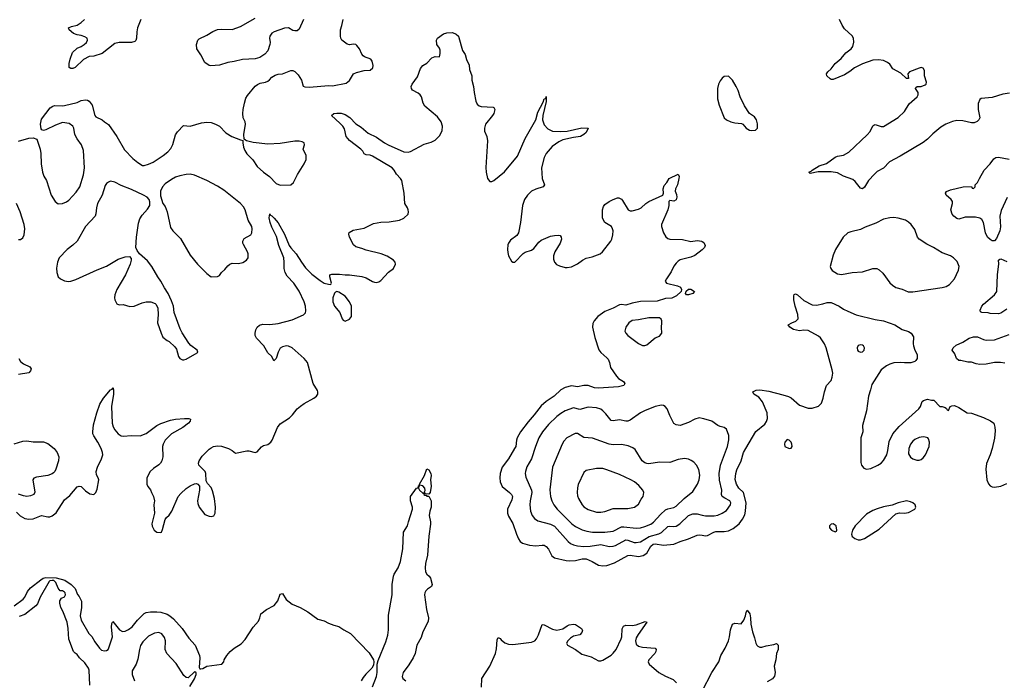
# Model space of a CAD drawing. Header units: inches. Extents: x 1449094 to 1618372, y 389908 to 534307.
# Tile 182 of 256: x 1523481 to 1532884, y 441054 to 447367. Entities that reach past the tile are written whole.
import ezdxf

# ---------------------------------------------------------------- set-up
doc = ezdxf.new("R2010")
doc.units = ezdxf.units.IN
doc.header["$MEASUREMENT"] = 0
doc.layers.add('B5424', color=7, linetype='Continuous')
doc.layers.add('B5434', color=7, linetype='Continuous')

msp = doc.modelspace()

# ---------------------------------------------------------------- linework, layer by layer
at = {"layer": 'B5424', "color": 5}
for points, elevation in [([(1523470, 446204.7), (1523570, 446234.8), (1523610, 446238), (1523644.7, 446224.7), (1523676, 446130), (1523682.8, 446090), (1523687.3, 445990), (1523700.7, 445910), (1523712.8, 445872.8), (1523736.3, 445830), (1523782, 445690), (1523818.8, 445630), (1523850, 445606.8), (1523890, 445610.8), (1523930, 445627.7), (1523950, 445642), (1524021.8, 445718.2), (1524055.4, 445770), (1524090, 445884.7), (1524100.5, 445950), (1524090, 446118), (1524071.5, 446171.5), (1524030, 446229), (1524009.3, 446270), (1523999, 446330), (1523988.7, 446350), (1523954.5, 446374.5), (1523890, 446383.7), (1523822, 446358), (1523730, 446314), (1523708.9, 446308.9), (1523694, 446314), (1523685.2, 446325.2), (1523679.3, 446370), (1523690, 446416), (1523773.6, 446526.4), (1523798, 446542), (1523813.6, 446546.4), (1523890, 446544), (1523910, 446547.3), (1524030, 446577.3), (1524070, 446594), (1524110, 446602.8), (1524130, 446598.8), (1524144.7, 446590), (1524174, 446550), (1524198, 446450), (1524210, 446438), (1524270, 446411.3), (1524292, 446390), (1524330, 446364.7), (1524410.4, 446250.4), (1524482.8, 446122.8), (1524561.1, 446041.1), (1524610, 446001), (1524655.3, 445975.3), (1524670, 445974.8), (1524710, 445984.9), (1524754.9, 446005.1), (1524852.2, 446067.8), (1524896.6, 446103.4), (1524924.1, 446135.9), (1524945.2, 446174.8), (1524970, 446266), (1524990, 446294.9), (1525044.8, 446355.2), (1525110, 446350.5), (1525218, 446382), (1525270, 446388.2), (1525310, 446383.8), (1525350.3, 446370.3), (1525388.5, 446348.5), (1525450, 446287.3), (1525506, 446250), (1525590, 446218), (1525614, 446214), (1525612, 446190), (1525618.8, 446150), (1525630, 446118), (1525650, 446086), (1525708, 446028), (1525750, 445964), (1525810, 445910.8), (1525868.1, 445868.1), (1525930, 445801), (1525970, 445786.8), (1526070, 445788), (1526097.2, 445810), (1526133.8, 445886.2), (1526199.3, 445990), (1526217.2, 446030), (1526217.2, 446070), (1526188.7, 446130), (1526202, 446170), (1526198, 446190), (1526179.3, 446199.3), (1526150, 446205.2), (1526110, 446205.2), (1525970, 446182.7), (1525850, 446177.2), (1525710, 446192.7), (1525648.7, 446208.7), (1525636.4, 446216.4), (1525626, 446226), (1525622.7, 446270), (1525638.7, 446370), (1525634.7, 446390), (1525616.9, 446430), (1525611.1, 446471.1), (1525614.2, 446510), (1525627.1, 446570), (1525642.6, 446617.4), (1525657, 446643), (1525729.7, 446730.3), (1525751.4, 446748.6), (1525779.1, 446760.9), (1525830, 446770.5), (1525850, 446779.1), (1525867.7, 446792.3), (1525890, 446818.8), (1525922.5, 446837.5), (1525950, 446847.3), (1525990, 446850.8), (1526070, 446882.8), (1526090, 446881), (1526110, 446870.8), (1526139.9, 446839.9), (1526173.4, 446790), (1526190, 446731.3), (1526204.7, 446724.7), (1526250, 446722.4), (1526430, 446738), (1526470, 446734), (1526599.5, 446760.5), (1526630, 446784.7), (1526670, 446851), (1526696.5, 446863.5), (1526770, 446881), (1526830, 446884.7), (1526853.6, 446906.4), (1526858, 446930), (1526848.7, 446970), (1526835.3, 446990), (1526773.6, 447013.6), (1526762, 447022), (1526750, 447038), (1526726, 447090), (1526701.2, 447121.2), (1526690, 447129.3), (1526670, 447132.3), (1526630, 447126.6), (1526610, 447132.7), (1526559.3, 447170), (1526549.5, 447190), (1526545.1, 447210), (1526545.6, 447270), (1526558.7, 447310), (1526569.6, 447370)], 640), ([(1524638.4, 447370), (1524606.8, 447290), (1524598.8, 447250), (1524596, 447190), (1524590.7, 447169.3), (1524581, 447159), (1524550.6, 447149.4), (1524430, 447149.3), (1524390, 447139.3), (1524270, 447045.2), (1524190, 447019), (1524144.5, 447015.5), (1524090, 446985.2), (1524010, 446909.4), (1523990, 446901.2), (1523970, 446901.2), (1523955.3, 446910), (1523954, 446950), (1523962.7, 446990), (1523987, 447053), (1524030, 447096), (1524070, 447111.3), (1524098, 447130), (1524118, 447150), (1524128, 447170), (1524126, 447190), (1524103.1, 447203.1), (1524070, 447217.2), (1524030, 447221.2), (1523996.6, 447236.6), (1523955.3, 447270), (1523948.7, 447290), (1523976.5, 447303.5), (1524030, 447316.3), (1524070, 447339.1), (1524099.3, 447370)], 640), ([(1526190.3, 447369.7), (1526150, 447275.3), (1526130, 447261.2), (1526110, 447259.3), (1526090, 447265.2), (1526050, 447289.3), (1526010, 447287), (1525911, 447250), (1525890, 447237.6), (1525870.4, 447210), (1525867, 447190), (1525872.4, 447150), (1525870.4, 447130), (1525850.5, 447070), (1525821.7, 447038.3), (1525773.5, 447006.5), (1525730, 446994), (1525610, 446987.3), (1525530, 446966.6), (1525470, 446958), (1525390, 446932.3), (1525306.8, 446926.8), (1525289.5, 446929.5), (1525250, 446959), (1525211.7, 447031.7), (1525173.2, 447090), (1525168.7, 447130), (1525182, 447170), (1525196.5, 447183.5), (1525270, 447218.8), (1525325.8, 447254.2), (1525370, 447273), (1525410, 447277.1), (1525510, 447274), (1525590, 447301.1), (1525730, 447382.3)], 640), ([(1523450, 442662.4), (1523485.9, 442625.9), (1523530, 442600.4), (1523570, 442592.7), (1523610, 442597.1), (1523690, 442628), (1523750, 442616.3), (1523770, 442616.3), (1523790, 442624.9), (1523830, 442654.8), (1523910, 442778.4), (1523959, 442821), (1524030, 442902.8), (1524050, 442910.8), (1524070, 442906.8), (1524110, 442865.5), (1524150, 442836.3), (1524189.2, 442830.8), (1524209.5, 442850.5), (1524220.7, 442879.3), (1524236, 442970), (1524231, 442990), (1524216.4, 443016.4), (1524212.8, 443050), (1524224.4, 443090), (1524262, 443170), (1524274, 443210), (1524272.9, 443230), (1524260.4, 443270), (1524228.4, 443330), (1524188, 443390), (1524181.3, 443410), (1524178.9, 443430), (1524184.9, 443495.1), (1524217.4, 443610), (1524247.7, 443692.3), (1524282.4, 443750), (1524350, 443831), (1524363.1, 443836.9), (1524370, 443852), (1524378, 443830), (1524377.1, 443790), (1524356.9, 443670), (1524365.4, 443510), (1524375.4, 443475.4), (1524390, 443446.4), (1524421.3, 443410), (1524450, 443391.6), (1524470, 443388.2), (1524550, 443392.8), (1524630.8, 443389.2), (1524690, 443413.1), (1524792, 443490), (1524830, 443507.6), (1524921.1, 443538.9), (1524970, 443550.3), (1525056.4, 443556.4), (1525096.8, 443556.8), (1525111.3, 443550), (1525111, 443530), (1525094.8, 443510), (1525038, 443470), (1524932.7, 443410), (1524870.3, 443350), (1524850.6, 443310.6), (1524845.3, 443290), (1524848.5, 443190), (1524837.6, 443150), (1524826.4, 443130), (1524810, 443113.6), (1524760.4, 443079.6), (1524726.7, 443050), (1524696.5, 442990), (1524694.9, 442930), (1524705.5, 442905.5), (1524730, 442874), (1524741.6, 442850), (1524758, 442810), (1524767.7, 442770), (1524762.8, 442730), (1524767.7, 442650), (1524743.8, 442550), (1524746.6, 442526.6), (1524766.8, 442490), (1524790, 442471), (1524830, 442466), (1524835.3, 442470), (1524845.6, 442494.4), (1524869.6, 442590.4), (1524882.7, 442610), (1524910, 442633.4), (1524934.7, 442670), (1524996.3, 442810), (1525020, 442840), (1525070, 442887.2), (1525110, 442914), (1525150, 442930.5), (1525170, 442933.4), (1525182, 442930), (1525198.8, 442910), (1525199.1, 442870), (1525179.5, 442770), (1525183, 442743), (1525196.4, 442710), (1525250, 442639.1), (1525290, 442622), (1525310, 442619.1), (1525334.5, 442625.5), (1525349.4, 442650.6), (1525351.8, 442708.2), (1525340.5, 442790), (1525323.9, 442863.9), (1525310, 442897.2), (1525275.6, 442935.6), (1525260.7, 442960.7), (1525259.6, 443030), (1525254, 443050), (1525191.6, 443111.6), (1525189.6, 443130), (1525195.6, 443150), (1525224.2, 443195.8), (1525290, 443262), (1525310, 443276.3), (1525331.7, 443288.3), (1525370, 443295.5), (1525410, 443292.7), (1525476, 443270), (1525510.8, 443250), (1525543.5, 443223.5), (1525650, 443246.4), (1525670, 443246), (1525730, 443230.7), (1525750, 443238.8), (1525790, 443286.8), (1525810, 443297.3), (1525850, 443307.7), (1525879.5, 443330), (1525893.3, 443350), (1525942.4, 443470), (1525970, 443506), (1526057.7, 443562.3), (1526086.6, 443590), (1526132.5, 443647.5), (1526164.6, 443675.4), (1526199.4, 443700.6), (1526289.5, 443750), (1526314.5, 443770), (1526327.6, 443790), (1526329.6, 443810), (1526324.2, 443824.2), (1526284.2, 443890), (1526231, 444090), (1526199.7, 444130), (1526083.6, 444230), (1526050, 444248.3), (1526030, 444249.7), (1525990, 444242.4), (1525970, 444227.3), (1525950.3, 444190), (1525930, 444129), (1525910, 444108), (1525889.4, 444150), (1525850, 444184.5), (1525812.4, 444250), (1525742.5, 444322.5), (1525730.8, 444350), (1525728.7, 444371.3), (1525737, 444403), (1525750, 444427.7), (1525771.7, 444448.3), (1525802.5, 444457.5), (1525870, 444455.8), (1525950, 444463.6), (1526082.3, 444497.7), (1526192.2, 444547.8), (1526210, 444567.3), (1526214.5, 444585.5), (1526209.8, 444630), (1526198.4, 444670), (1526150, 444771.6), (1526101, 444850), (1526036.7, 444916.7), (1526015.9, 444950), (1526006.1, 444990), (1526008.5, 445050), (1526002.8, 445090), (1525956.3, 445210), (1525934.6, 445294.6), (1525890, 445383.6), (1525874, 445430), (1525864.9, 445475.1), (1525869.6, 445510.4), (1525878, 445498), (1525890, 445493.4), (1525912.7, 445470), (1525950, 445424.4), (1526010, 445318), (1526054.5, 445210), (1526070, 445186.7), (1526122.4, 445130), (1526171.1, 445050), (1526210, 444996.9), (1526270, 444934), (1526350, 444874), (1526390, 444850.4), (1526430, 444838.8), (1526450, 444838), (1526457.2, 444842.8), (1526459, 444850), (1526442.7, 444910), (1526442, 444930), (1526463.7, 444936.3), (1526535.2, 444935.2), (1526590, 444928.2), (1526629.5, 444930.5), (1526750, 444914), (1526790, 444901.3), (1526850, 444866), (1526870, 444858), (1526890, 444856.3), (1526910, 444862), (1526930, 444875.5), (1527004.2, 444955.8), (1527051.8, 444990), (1527071.6, 445030), (1527067, 445050), (1527051.8, 445070), (1526990, 445107.2), (1526932.3, 445130), (1526790, 445164), (1526750, 445180.5), (1526690, 445196.2), (1526670, 445217.2), (1526632, 445290), (1526623.2, 445316.8), (1526627.5, 445332.5), (1526664.9, 445355.1), (1526770, 445375.5), (1526861.3, 445418.7), (1526930, 445433.7), (1527010, 445436.4), (1527110, 445450.7), (1527149.5, 445470.5), (1527192, 445508), (1527196, 445530), (1527192.7, 445550), (1527186, 445570), (1527159.5, 445610), (1527154.2, 445710), (1527130.8, 445830), (1527118, 445850), (1527078.7, 445890), (1527057.7, 445930), (1527039.7, 445950), (1526850, 446062.9), (1526828.1, 446071.9), (1526790, 446075.1), (1526770, 446085.2), (1526758.4, 446110), (1526739.6, 446130), (1526630, 446212.8), (1526600.3, 446250), (1526583.4, 446323.4), (1526568, 446350), (1526539.8, 446379.8), (1526457.6, 446450), (1526481.2, 446470), (1526510, 446475), (1526550, 446475.3), (1526590, 446462.6), (1526632.8, 446432.8), (1526690, 446373.1), (1526741.1, 446341.1), (1526810, 446283.7), (1526890, 446245.7), (1526966.4, 446190), (1527001.6, 446170), (1527150, 446105.3), (1527190, 446102.3), (1527212.7, 446107.3), (1527343.3, 446176.7), (1527410, 446195.8), (1527450, 446216.4), (1527490, 446257.1), (1527515.8, 446304.2), (1527519.8, 446350), (1527507.4, 446390), (1527470, 446439.7), (1527350, 446541.5), (1527333.6, 446570), (1527317.2, 446630), (1527307.5, 446647.5), (1527285.9, 446665.9), (1527234.1, 446694.1), (1527222.2, 446710), (1527220.7, 446730), (1527229.9, 446750.1), (1527279, 446821), (1527310, 446900.7), (1527330, 446928), (1527369.6, 446950.4), (1527418.6, 447001.4), (1527450, 447014.8), (1527490, 447012), (1527496.6, 447043.4), (1527495.6, 447075.6), (1527490, 447095.3), (1527464, 447130), (1527462, 447170), (1527470, 447191.3), (1527530, 447230.8), (1527559.5, 447240.5), (1527610, 447244.4), (1527636.7, 447236.7), (1527651, 447230), (1527671, 447210), (1527676.8, 447196.8), (1527710, 447072), (1527735.2, 447035.2), (1527747.3, 446987.3), (1527773.4, 446933.4), (1527776.4, 446890), (1527798.4, 446830), (1527800.3, 446790), (1527815.2, 446730), (1527822.8, 446670), (1527839.1, 446590), (1527850, 446560.5), (1527870, 446543.7), (1527890, 446538), (1528002, 446530), (1528010, 446526.8), (1528020.5, 446510), (1528008.4, 446470), (1527995.8, 446450), (1527930.4, 446370), (1527919.5, 446330), (1527921.4, 446301.4), (1527942, 446250), (1527949, 446210), (1527933.1, 445953.1), (1527935.3, 445910), (1527948.7, 445848.7), (1527970, 445821), (1527990, 445820.7), (1528010, 445830.6), (1528110, 445914), (1528235.9, 446064.1), (1528308.4, 446231.6), (1528411.1, 446410), (1528430, 446482.8), (1528479.7, 446580.3), (1528490, 446610.7), (1528504.7, 446615.3), (1528510, 446634), (1528510, 446586), (1528478.3, 446450), (1528473.8, 446410), (1528490, 446363.8), (1528524.6, 446324.6), (1528570, 446302.4), (1528650, 446298.9), (1528710, 446300.7), (1528850, 446334.4), (1528911.3, 446330), (1528890, 446289.3), (1528870, 446269.5), (1528836, 446250), (1528770, 446241.3), (1528670, 446220.5), (1528630, 446201.1), (1528565.4, 446154.6), (1528508.7, 446090), (1528490.2, 446049.8), (1528466, 445950), (1528472.2, 445850), (1528494.8, 445790), (1528481, 445770), (1528410, 445748), (1528370, 445727.8), (1528332.2, 445690), (1528303.1, 445650), (1528281.7, 445590), (1528264.9, 445430), (1528244.4, 445330), (1528230, 445303.7), (1528170, 445259.3), (1528148, 445230), (1528143.4, 445216.6), (1528138.4, 445170), (1528142, 445142), (1528150.5, 445110.5), (1528178, 445058), (1528190, 445051.3), (1528210, 445051.3), (1528288.2, 445131.8), (1528310, 445144.4), (1528370, 445165.5), (1528390, 445182), (1528438.6, 445241.4), (1528460.1, 445259.9), (1528550, 445298.7), (1528590, 445306.4), (1528630, 445307.3), (1528643.5, 445303.5), (1528654, 445290), (1528654.9, 445270), (1528642.4, 445230), (1528593.1, 445150), (1528577.7, 445110), (1528578, 445078), (1528589.1, 445049.1), (1528609, 445029), (1528635.9, 445015.9), (1528690, 444999), (1528710, 444997.8), (1528750, 445006), (1528807.1, 445032.9), (1528857, 445070), (1528890, 445087.2), (1528950, 445101.1), (1529024.5, 445130), (1529046.9, 445150), (1529125.6, 445250), (1529136.3, 445270), (1529146.6, 445310), (1529148, 445350), (1529144.2, 445370), (1529133.6, 445390), (1529070, 445429.6), (1529048.3, 445470), (1529047.8, 445550), (1529057.4, 445582.6), (1529070, 445601.3), (1529110, 445630.3), (1529150, 445650.4), (1529190, 445666), (1529204.1, 445664.1), (1529230, 445650.7), (1529239.2, 445639.2), (1529291.3, 445550), (1529310, 445542), (1529330, 445542), (1529390, 445554.9), (1529418, 445570), (1529460.9, 445610), (1529489.8, 445630.3), (1529622, 445690), (1529629, 445710), (1529626, 445750), (1529637.5, 445782.5), (1529661.2, 445810), (1529685.2, 445850), (1529770, 445891), (1529778.8, 445870), (1529777.3, 445850), (1529762, 445790), (1529744, 445750), (1529742, 445730), (1529755.3, 445695.3), (1529757.6, 445670), (1529750, 445646.6), (1529730, 445634.5), (1529690, 445639), (1529681, 445630), (1529682, 445590), (1529670.7, 445550.7), (1529609.1, 445410), (1529610.3, 445390), (1529630.3, 445330), (1529651.2, 445291.2), (1529670, 445275.8), (1529689, 445269), (1529810, 445265.8), (1529890, 445247.3), (1529950, 445256.2), (1529975.1, 445255.1), (1529994, 445250), (1530000, 445246.3)], 620), ([(1523470, 445266), (1523490, 445267.3), (1523510, 445281), (1523525.2, 445310), (1523531.5, 445370), (1523524.5, 445410), (1523487.3, 445530), (1523452.2, 445612.2)], 640), ([(1530000, 445168.5), (1529930, 445113.3), (1529890, 445096.9), (1529790, 445071.6), (1529770, 445059.5), (1529750, 445040.9), (1529730, 445012.7), (1529702.9, 444957.1), (1529657.3, 444890), (1529646.8, 444870), (1529658, 444850), (1529764.7, 444824.7), (1529793, 444810), (1529802.4, 444790), (1529798, 444770), (1529753.3, 444726.7), (1529710, 444705.3), (1529650, 444702.4), (1529570, 444678), (1529410, 444672.8), (1529330, 444657.4), (1529270, 444638.4), (1529230, 444644.2), (1529210, 444642.3), (1529150, 444609.1), (1529070, 444577.2), (1529003.7, 444530), (1528967.2, 444490), (1528954.9, 444465.1), (1528951.5, 444430), (1528973.8, 444330), (1529013.7, 444213.7), (1529030, 444186.7), (1529090, 444136.5), (1529101.7, 444121.7), (1529115.4, 444090), (1529125, 444045), (1529179.4, 443959.4), (1529199.4, 443939.4), (1529247.3, 443910), (1529262, 443890), (1529250.7, 443870), (1529200.2, 443859.8), (1529010, 443844.4), (1528970, 443849.8), (1528910, 443872.2), (1528870, 443871.1), (1528810, 443857.7), (1528750, 443867.2), (1528690, 443852.3), (1528648.8, 443830), (1528587, 443770), (1528510, 443719.8), (1528462.7, 443677.3), (1528395.8, 443590), (1528335.8, 443524.2), (1528264, 443430), (1528231.2, 443370), (1528224.7, 443350), (1528218.2, 443290), (1528208.3, 443270), (1528149.2, 443170.8), (1528089, 443090), (1528070.2, 443030), (1528065.2, 442990), (1528069.1, 442950), (1528087.8, 442907.8), (1528159.6, 442850), (1528178.5, 442830), (1528187.1, 442810), (1528181.8, 442778.2), (1528139.6, 442690), (1528139.6, 442650), (1528150, 442623.8), (1528192.4, 442552.4), (1528224.7, 442450), (1528245.3, 442405.3), (1528261.8, 442381.8), (1528284.6, 442364.6), (1528350, 442345.3), (1528410, 442338.3), (1528470, 442347.2), (1528490, 442345.3), (1528510, 442332.2), (1528530, 442308.2), (1528564.1, 442244.1), (1528590, 442224.2), (1528699.3, 442199.3), (1528735.4, 442195.4), (1528790, 442198.4), (1528854.2, 442214.2), (1528890, 442214.4), (1528950.1, 442190.1), (1529010, 442153.8), (1529050, 442148.5), (1529090, 442151), (1529163.4, 442176.6), (1529290, 442245.4), (1529310, 442248.5), (1529390, 442237.6), (1529434.1, 442245.9), (1529470, 442270.2), (1529510, 442337.1), (1529530, 442354.4), (1529550, 442357.8), (1529630, 442346.4), (1529730, 442355.8), (1529790, 442382), (1529870, 442405.8), (1529950, 442442.6), (1529970, 442445), (1530000, 442440.1)], 620), ([(1523473.1, 444130), (1523490, 444100.5), (1523517.3, 444077.3), (1523577.3, 444050), (1523590.4, 444030), (1523585.5, 444010), (1523568.5, 443991.5), (1523470, 443978)], 620), ([(1530000, 443556), (1529970, 443560.9), (1529930.5, 443549.5), (1529870, 443518), (1529790, 443489.2), (1529750, 443494), (1529729.6, 443509.6), (1529690, 443585.2), (1529664.7, 443650), (1529647, 443670), (1529630, 443679.7), (1529610, 443683.1), (1529549.6, 443669.6), (1529449.5, 443630.5), (1529410, 443609.7), (1529310, 443539.1), (1529290, 443531.1), (1529270, 443531.1), (1529210, 443543.5), (1529150, 443532.6), (1529130, 443536.9), (1529080, 443600), (1529050, 443628.5), (1529030, 443643.9), (1528990, 443658.7), (1528910, 443664.5), (1528830, 443642.4), (1528770, 443657.2), (1528690, 443627.8), (1528650, 443605.3), (1528610, 443574), (1528530, 443497.6), (1528475.5, 443430), (1528439.6, 443370), (1528407.9, 443290), (1528370.2, 443170), (1528324.8, 443095.2), (1528310.3, 443050.4), (1528308.9, 443030), (1528315.9, 442995.9), (1528369.1, 442870), (1528371.1, 442850), (1528355.2, 442770), (1528352.2, 442730), (1528361.2, 442670), (1528376.1, 442630), (1528399, 442599), (1528430, 442576.9), (1528550, 442546), (1528590, 442525.8), (1528720, 442380), (1528742, 442362), (1528770, 442348.6), (1528810, 442338.7), (1528870, 442332.8), (1528930, 442335.7), (1529030, 442352), (1529110, 442333.8), (1529150, 442335.7), (1529170, 442342.1), (1529270, 442396.3), (1529290, 442394.8), (1529350, 442372.1), (1529370, 442370.1), (1529410, 442377.7), (1529492.7, 442427.3), (1529585.1, 442454.9), (1529610, 442467.1), (1529670, 442522.6), (1529690, 442527), (1529730, 442523), (1529751.9, 442528.1), (1529784.5, 442550), (1529870, 442628.1), (1529910, 442645.2), (1529950, 442646.2), (1530000, 442632.7)], 640), ([(1523430, 443312.7), (1523510, 443340.3), (1523550, 443342), (1523610, 443332.7), (1523710, 443334), (1523750, 443317.3), (1523810, 443270.7), (1523840.5, 443230), (1523856.4, 443190), (1523853, 443150), (1523828.1, 443071.9), (1523817, 443050), (1523803.4, 443036.6), (1523790, 443026.9), (1523750, 443012.4), (1523643.4, 442996.6), (1523615.2, 442984.8), (1523608.2, 442970), (1523627.3, 442852.7), (1523618, 442830), (1523583.1, 442816.9), (1523550, 442811.5), (1523516.6, 442816.6), (1523470, 442833.6)], 620), ([(1526850, 440993.4), (1526887.9, 441090), (1526896.8, 441130), (1526895.8, 441210), (1526904.5, 441244.5), (1526977.6, 441422.4), (1526995.8, 441484.2), (1527002.7, 441537.3), (1527004.6, 441675.4), (1527037.8, 441870), (1527039.8, 441970), (1527050.9, 442050), (1527058, 442070), (1527095.8, 442130), (1527118.7, 442190), (1527142, 442310), (1527147.9, 442470), (1527185.6, 442530), (1527193.2, 442570), (1527234, 442690), (1527234, 442710), (1527214, 442770), (1527215.1, 442810), (1527270, 442891.3), (1527287.3, 442892.7), (1527290, 442914), (1527298, 442918), (1527292, 442908), (1527291.3, 442890), (1527298, 442870), (1527330, 442842), (1527339.6, 442839.6), (1527342, 442830), (1527350, 442824.7), (1527362, 442822), (1527370, 442814), (1527390, 442814), (1527410.2, 442770), (1527410.3, 442709.7), (1527397.1, 442670), (1527390.6, 442630), (1527404.9, 442570), (1527405.2, 442545.2), (1527387.8, 442432.2), (1527375.8, 442250), (1527356.5, 442170), (1527352.6, 442130), (1527356, 442090), (1527368.2, 442068.2), (1527390.5, 442050), (1527405.5, 442030), (1527419.3, 441970), (1527413.4, 441950), (1527374.4, 441925.6), (1527359.5, 441910), (1527350.3, 441890), (1527348.1, 441871.9), (1527366, 441730), (1527386.9, 441650), (1527383.7, 441616.3), (1527330, 441516), (1527315.8, 441464.2), (1527275.2, 441390), (1527257.3, 441310), (1527239.3, 441270), (1527197.4, 441202.5), (1527144.1, 441130), (1527133.6, 441090), (1527140.9, 441070), (1527169.5, 441049.5)], 580), ([(1523430, 441764.9), (1523515.1, 441830), (1523530, 441847.3), (1523556.3, 441903.7), (1523583.5, 441936.5), (1523684.1, 442015.9), (1523706.9, 442030), (1523730, 442036.1), (1523830, 442034), (1523911, 442010), (1523972.7, 441970), (1524010, 441930.1), (1524034.4, 441874.4), (1524050, 441856.1), (1524070.6, 441810), (1524070.9, 441750), (1524059.1, 441670), (1524067, 441630), (1524140.7, 441500.7), (1524170, 441474.4), (1524200.5, 441420.5), (1524242, 441362), (1524262.5, 441342.5), (1524290, 441336.3), (1524310, 441337.7), (1524326.4, 441350), (1524334.2, 441365.8), (1524367.1, 441470), (1524358.9, 441561.1), (1524361.5, 441598.6), (1524370, 441614.8), (1524435.1, 441535.1), (1524462.1, 441522.1), (1524490, 441523.9), (1524521.8, 441538.2), (1524555.6, 441564.4), (1524607.9, 441630), (1524670, 441691.2), (1524690, 441701.2), (1524730, 441709.5), (1524790.1, 441710.1), (1524830, 441705.3), (1524890, 441686.3), (1524916.5, 441670), (1524950, 441640.9), (1525032.7, 441550), (1525096.9, 441457), (1525156.5, 441390), (1525198.6, 441290), (1525201.8, 441270), (1525195.8, 441175.8), (1525203.1, 441163.1), (1525210, 441163.1), (1525230, 441168), (1525270, 441190.2), (1525412.3, 441207.7), (1525429.4, 441230.6), (1525435.1, 441250), (1525459.7, 441290), (1525491.1, 441330), (1525530, 441361.5), (1525597, 441403), (1525634.5, 441445.5), (1525710, 441560.5), (1525761, 441619), (1525774.5, 441650), (1525784.5, 441690), (1525837.4, 441730), (1525910.5, 441769.5), (1525945.6, 441814.4), (1525970, 441878), (1525990, 441883.8), (1526027.2, 441827.2), (1526082.7, 441782.7), (1526158.4, 441750), (1526234, 441710), (1526330, 441639.3), (1526390, 441621.6), (1526430, 441600.5), (1526481.4, 441581.4), (1526530, 441568), (1526576.3, 441536.3), (1526641.3, 441501.3), (1526817.7, 441317.7), (1526858.7, 441250), (1526863.7, 441230), (1526861.1, 441198.9), (1526844.9, 441170), (1526786.8, 441113.2), (1526760.1, 441079.9), (1526743.3, 441050)], 580), ([(1524150, 441008), (1524144.8, 441150), (1524139.4, 441170), (1524102.8, 441222.8), (1524054, 441270), (1524030, 441300.3), (1524010, 441312.8), (1523994.4, 441330), (1523950, 441446), (1523945.6, 441550), (1523933.7, 441610), (1523894.4, 441714.4), (1523873.6, 441750), (1523863.7, 441790), (1523866.3, 441813.7), (1523881.2, 441838.8), (1523910, 441852), (1523919, 441870), (1523915.3, 441890), (1523910, 441898), (1523890, 441908), (1523868, 441908), (1523850, 441935.3), (1523827.2, 441990), (1523806.8, 442006.8), (1523790, 442009.2), (1523770, 442003.9), (1523762.9, 441997.1), (1523677.7, 441850), (1523650, 441786), (1523634.5, 441765.5), (1523530, 441682.7), (1523476.2, 441663.8)], 580), ([(1527893, 440990), (1527894.9, 441070), (1527969.9, 441190), (1528026.4, 441310), (1528034.7, 441354.7), (1528040.1, 441439.9), (1528050, 441462.8), (1528070, 441453), (1528079.6, 441439.6), (1528113.1, 441413.1), (1528150, 441398.3), (1528190, 441397.2), (1528370, 441417.6), (1528399.8, 441430), (1528418.3, 441450), (1528437.2, 441490), (1528470, 441586), (1528490, 441583.1), (1528570, 441542), (1528610, 441534.7), (1528670, 441545.3), (1528710, 441574.9), (1528730, 441583.7), (1528770, 441590.4), (1528788, 441588), (1528846, 441550), (1528856.3, 441530), (1528850.6, 441510), (1528830.2, 441489.7), (1528770, 441474.5), (1528741.7, 441458.3), (1528714.9, 441430), (1528704.4, 441410), (1528713, 441390), (1528788.1, 441348.1), (1528850, 441305), (1528939.1, 441279.1), (1529010, 441239.3), (1529030, 441239.5), (1529050, 441247), (1529130, 441296), (1529150, 441312), (1529178.7, 441350), (1529225.3, 441450), (1529231, 441471), (1529234.3, 441545.7), (1529247, 441573), (1529270, 441580.3), (1529330, 441578.7), (1529370, 441584.2), (1529455.2, 441615.2), (1529470.4, 441610), (1529386.8, 441493.2), (1529370, 441459.5), (1529363.2, 441430), (1529370, 441400.5), (1529390, 441382), (1529429.6, 441370.4), (1529550, 441361), (1529558.8, 441350), (1529557.1, 441330), (1529545.5, 441310), (1529490.4, 441250), (1529482, 441230), (1529493, 441210), (1529583.9, 441130), (1529650, 441093.5), (1529723.2, 441063.2), (1529753.1, 441030)], 580), ([(1525104.7, 440995.3), (1525151.6, 441068.4), (1525167.6, 441110), (1525166.5, 441126.5), (1525155.1, 441135), (1525146.9, 441133.1), (1525090, 441079.3), (1525070, 441079.8), (1525050, 441100.3), (1524975.8, 441215.8), (1524887.9, 441310), (1524869.8, 441350), (1524872.6, 441430), (1524864.5, 441464.5), (1524838.2, 441498.2), (1524810, 441509.7), (1524770, 441504.5), (1524710, 441474.8), (1524657.6, 441422.4), (1524634.7, 441385.3), (1524624.6, 441350), (1524610, 441257.2), (1524592.7, 441210), (1524556.5, 441143.5), (1524555.9, 441110), (1524579.4, 441050)], 580)]:
    msp.add_lwpolyline(points, dxfattribs=dict(at, elevation=elevation))
for points, elevation in [([(1524350, 445822.7), (1524330, 445816), (1524310, 445802.7), (1524296.7, 445783.3), (1524268.2, 445690), (1524225.3, 445610), (1524215.3, 445570), (1524208.9, 445511.1), (1524201.3, 445490), (1524110.3, 445390), (1524029.2, 445250.8), (1523990, 445211.5), (1523934.4, 445170), (1523858.7, 445090), (1523842.3, 445050), (1523834.2, 444994.2), (1523836.4, 444950), (1523850, 444911), (1523871, 444890), (1523910, 444873), (1523946.6, 444866.6), (1523970, 444868.4), (1524016.2, 444883.8), (1524222, 444978), (1524310, 445010.4), (1524422, 445078), (1524490, 445100.5), (1524530, 445104.7), (1524546, 445086), (1524546.8, 445070), (1524538, 445030), (1524490.4, 444930), (1524408, 444790), (1524390, 444738), (1524386.7, 444710), (1524388.6, 444688.6), (1524398, 444670), (1524410, 444650.8), (1524430, 444642), (1524470, 444644.9), (1524533.4, 444626.6), (1524575.3, 444630), (1524650, 444660.4), (1524690, 444670.4), (1524732.3, 444672.3), (1524775.8, 444655.8), (1524786, 444646), (1524802, 444610), (1524804, 444550), (1524796, 444470), (1524831.3, 444370), (1524850, 444332), (1524890, 444301), (1524910, 444291.3), (1524962, 444242), (1524978, 444218), (1524998, 444150), (1525012, 444130), (1525036.9, 444116.9), (1525050, 444116), (1525070, 444122.8), (1525176, 444184), (1525182, 444190), (1525175.3, 444210), (1525115.1, 444255.1), (1525096, 444276), (1525033.8, 444373.8), (1525014.2, 444414.2), (1524957.2, 444570), (1524949.2, 444630), (1524930, 444682), (1524900.9, 444750), (1524864.7, 444804.7), (1524830, 444869.2), (1524800.7, 444910), (1524742.9, 445010), (1524701.5, 445061.4), (1524625.2, 445130), (1524602.5, 445162.5), (1524592, 445190), (1524596.9, 445290), (1524616.2, 445423.8), (1524630, 445462.8), (1524650, 445500.7), (1524702.7, 445557.3), (1524722.7, 445590), (1524725.6, 445625.6), (1524719, 445650), (1524699, 445670), (1524664, 445690), (1524550, 445745.6), (1524450, 445782.7), (1524390, 445816)], 640), ([(1525110, 445889.4), (1525070, 445886.6), (1525010, 445874.5), (1524970, 445860.9), (1524930, 445839.3), (1524870, 445797.2), (1524846.8, 445770), (1524824.9, 445730), (1524825.2, 445685.2), (1524850, 445612), (1524870, 445582), (1524890, 445532), (1524922.5, 445382.5), (1524943.8, 445350), (1525016.5, 445276.5), (1525110, 445117.3), (1525179.1, 445030), (1525270, 444942.8), (1525310, 444911.3), (1525370, 444912), (1525390, 444922), (1525410, 444952), (1525440.2, 444979.8), (1525470, 445016), (1525488.7, 445030), (1525510, 445039.1), (1525570, 445038.8), (1525613.2, 445046.8), (1525648, 445070), (1525662, 445090), (1525664, 445130), (1525657.2, 445150), (1525617.5, 445217.5), (1525612.7, 445230), (1525613.2, 445250), (1525623.7, 445276.3), (1525690, 445311), (1525699.5, 445330), (1525702.9, 445370), (1525697, 445390), (1525664.5, 445450), (1525635.1, 445550), (1525618.4, 445578.4), (1525589.6, 445610), (1525430, 445738.3), (1525370, 445777.4), (1525270, 445829.6), (1525150, 445880.9)], 640), ([(1526510, 444768.7), (1526496.9, 444763.1), (1526487.5, 444752.5), (1526473.4, 444710), (1526470.6, 444670), (1526488.2, 444630), (1526539.1, 444570), (1526560.7, 444510), (1526570, 444496), (1526590, 444487.3), (1526630, 444506.8), (1526649.1, 444530.9), (1526649.4, 444630), (1526629.5, 444670), (1526590, 444726.6), (1526530, 444764)], 620), ([(1529870, 444737.6), (1529850, 444739.3), (1529839.3, 444750), (1529846, 444774), (1529870, 444792.7), (1529890, 444793), (1529926, 444770), (1529910, 444749.6)], 620), ([(1529590, 444518.9), (1529490, 444518.5), (1529390, 444498.9), (1529330, 444492.4), (1529297.3, 444470), (1529270, 444428), (1529260.7, 444390), (1529270.8, 444370), (1529290.7, 444350), (1529390, 444272.2), (1529430, 444254.4), (1529450, 444254), (1529470, 444261.3), (1529550, 444326.8), (1529590, 444342), (1529614, 444370), (1529615.3, 444390), (1529609.5, 444409.5), (1529612.4, 444490), (1529606, 444506)], 640), ([(1528810, 443414), (1528786.7, 443413.3), (1528708.1, 443371.9), (1528679.4, 443340.6), (1528662, 443310), (1528571.3, 443090), (1528544.6, 442875.4), (1528550.2, 442810.2), (1528562.7, 442770), (1528582.3, 442730), (1528612.9, 442690), (1528754.7, 442550), (1528790, 442523.5), (1528852.3, 442492.3), (1528898.1, 442478.1), (1528950.2, 442470.1), (1529070, 442468.9), (1529150, 442479.3), (1529230, 442520.5), (1529250, 442521.9), (1529370, 442506.7), (1529410, 442512.3), (1529450, 442524.6), (1529510, 442547.9), (1529535.8, 442564.2), (1529600.4, 442639.6), (1529650, 442682.7), (1529670, 442692.8), (1529730, 442707.1), (1529750, 442718.3), (1529826, 442790), (1529910, 442857), (1529955.1, 442930), (1529971.1, 442970), (1529975.2, 443015.2), (1529967.6, 443070), (1529945.1, 443110), (1529918.2, 443138.2), (1529895.1, 443155.1), (1529868, 443168), (1529830, 443172.8), (1529770, 443163.1), (1529690, 443136.4), (1529590, 443138.8), (1529490, 443124.1), (1529470, 443125.6), (1529450, 443132.4), (1529426.6, 443150), (1529359.3, 443259.3), (1529336.1, 443276.1), (1529293.6, 443293.6), (1529230, 443306.4), (1529150, 443306), (1529110, 443310.7), (1528952.2, 443367.8), (1528870, 443375.6)], 660), ([(1527390, 442833.2), (1527356.4, 442836.4), (1527350, 442846), (1527342, 442842), (1527352.9, 442867.1), (1527351.5, 442891.5), (1527330, 442914), (1527300.4, 442920.4), (1527298, 442930), (1527347.3, 443010), (1527370, 443074.8), (1527390, 443066.8), (1527408.2, 443030), (1527411.8, 443010), (1527405.5, 442970), (1527410.3, 442910.3), (1527400.5, 442850)], 580), ([(1528990, 443079.7), (1528890, 443058), (1528870, 443039), (1528813.7, 442926.3), (1528807.2, 442892.8), (1528806, 442850), (1528810, 442818), (1528819.5, 442790), (1528852, 442730), (1528870, 442710.4), (1528910, 442687.4), (1528990, 442660.9), (1529030, 442661.1), (1529070, 442668.9), (1529150, 442695.6), (1529290, 442697), (1529353.2, 442710), (1529390, 442736.3), (1529415.1, 442784.9), (1529435.1, 442810), (1529440.9, 442850), (1529432, 442870), (1529395.8, 442915.8), (1529352, 442950), (1529317, 442970), (1529210, 443021.1), (1529090, 443064.7), (1529050, 443076.9)], 680)]:
    msp.add_lwpolyline(points, close=True, dxfattribs=dict(at, elevation=elevation))
at = {"layer": 'B5434', "color": 5}
for points, elevation in [([(1532934.1, 446665.9), (1532870, 446654.4), (1532770, 446624.7), (1532664.5, 446615.5), (1532650, 446604), (1532634.4, 446565.6), (1532633.8, 446510), (1532650.4, 446430), (1532641.6, 446410), (1532625, 446395), (1532597.1, 446382.9), (1532570, 446381.2), (1532490, 446399.8), (1532430, 446404.5), (1532390, 446395.3), (1532325.5, 446370), (1532279.7, 446340.3), (1532203.2, 446276.8), (1532150, 446224.2), (1532110, 446194.7), (1531890, 446062), (1531788, 446010), (1531730, 445947.3), (1531670, 445916.2), (1531643.8, 445890), (1531589, 445831), (1531550, 445765.2), (1531530, 445749.2), (1531510, 445758), (1531461.6, 445821.6), (1531438.9, 445838.9), (1531350, 445872.2), (1531290, 445903.1), (1531230, 445912), (1531107.9, 445912.1), (1531030, 445898), (1531018, 445910), (1531040.2, 445919.8), (1531049, 445930), (1531117.2, 445970), (1531186.6, 445993.4), (1531270, 446052.7), (1531290, 446061.6), (1531350, 446072.2), (1531399.6, 446100.4), (1531574.5, 446265.5), (1531602.3, 446297.7), (1531628.6, 446351.4), (1531640, 446360), (1531650, 446366), (1531707.8, 446347.8), (1531730, 446346.3), (1531870, 446432.8), (1531930.6, 446489.4), (1531976.8, 446563.2), (1532051.5, 446630), (1532062.9, 446650), (1532060.7, 446670), (1532037.2, 446710), (1532040.2, 446719.8), (1532052.9, 446727.1), (1532090, 446728.4), (1532130, 446743.8), (1532137, 446750), (1532142.9, 446770), (1532123.6, 446830), (1532121.6, 446881.6), (1532110, 446902.7), (1532090, 446909.4), (1532070, 446904.5), (1531978, 446870), (1531962.8, 446850), (1531970, 446806), (1531950, 446803.7), (1531895.5, 446855.5), (1531818.9, 446898.9), (1531790, 446941.6), (1531770, 446958.3), (1531730, 446975.8), (1531683.5, 446983.5), (1531630, 446980.4), (1531530, 446946.2), (1531452.4, 446907.6), (1531408.7, 446871.3), (1531359.1, 446840.9), (1531250, 446794.7), (1531230, 446795.1), (1531220.4, 446800.4), (1531189.6, 446830), (1531187.8, 446850), (1531198.7, 446870), (1531230, 446898.7), (1531268.7, 446950), (1531325, 446995), (1531371.2, 447050), (1531420.5, 447090), (1531437.4, 447110), (1531448.2, 447151.8), (1531445.4, 447190), (1531430, 447212.8), (1531359.1, 447279.1), (1531335.2, 447315.2), (1531310, 447369.6)], 620), ([(1532912.2, 445667.8), (1532855.2, 445544.8), (1532843, 445490), (1532847.7, 445387.7), (1532842.4, 445350), (1532810, 445275.3), (1532790, 445254), (1532770, 445254), (1532750, 445265.2), (1532725.1, 445290), (1532704.7, 445330), (1532687.3, 445430), (1532670, 445458), (1532650, 445469.4), (1532610, 445479.3), (1532510, 445479.3), (1532450, 445461.2), (1532430, 445466), (1532401.2, 445490), (1532386, 445510), (1532375.1, 445550), (1532389.3, 445610), (1532389.2, 445630), (1532377.2, 445650), (1532329.2, 445690), (1532324, 445710), (1532333.2, 445726.8), (1532370, 445742.8), (1532491.1, 445771.1), (1532570, 445774), (1532578, 445758), (1532590, 445754), (1532606, 445770), (1532606, 445790), (1532630, 445812), (1532646, 445850), (1532692.3, 445930), (1532749.4, 445990), (1532783.8, 446036.2), (1532804, 446050), (1532830, 446054), (1532930, 446035.8)], 620), ([(1530000, 445246.3), (1530016.4, 445236.4), (1530028.8, 445210), (1530021.7, 445190), (1530010, 445176.3), (1530000, 445168.5)], 620), ([(1532910, 444599.7), (1532850, 444562.9), (1532830, 444556.2), (1532750, 444558.4), (1532730, 444564.5), (1532669.2, 444569.2), (1532656.4, 444576.4), (1532654, 444590), (1532669.5, 444630), (1532685.2, 444650), (1532790, 444738.8), (1532812.3, 444770), (1532820.7, 444930), (1532832.9, 445032.9), (1532829.2, 445070), (1532840.4, 445079.6), (1532850, 445082), (1532910, 445054.8)], 620), ([(1530000, 442440.1), (1530030, 442435.2), (1530050, 442438.2), (1530109.9, 442470.1), (1530130, 442476.1), (1530210, 442474.8), (1530250, 442482.7), (1530295.4, 442504.6), (1530351.1, 442550), (1530385.6, 442594.4), (1530405.2, 442634.8), (1530413.2, 442670), (1530418.7, 442750), (1530395.1, 442850), (1530349.8, 442890), (1530325.5, 442930), (1530313.7, 442973.7), (1530319.3, 443030), (1530330, 443064.9), (1530371.1, 443150), (1530394.2, 443230), (1530415, 443270), (1530510, 443432.7), (1530597.2, 443502.8), (1530613.6, 443526.4), (1530623.9, 443556.1), (1530618.4, 443610), (1530574.6, 443714.6), (1530540.6, 443760.6), (1530494, 443790), (1530484, 443810), (1530513.8, 443826.2), (1530550, 443831.5), (1530636, 443816), (1530770, 443782), (1530825.1, 443765.1), (1530850, 443752.4), (1530930, 443684.9), (1531010, 443653.4), (1531050, 443653.4), (1531110, 443673.4), (1531138.3, 443701.7), (1531155.6, 443750), (1531166, 443810), (1531185.6, 443870), (1531230, 443920.5), (1531241.7, 443950), (1531246, 443990), (1531241.6, 444021.6), (1531182.3, 444230), (1531167.2, 444270), (1531130, 444327.1), (1531110, 444344.4), (1531010, 444395.5), (1530970, 444399.3), (1530930, 444393.3), (1530870, 444407.7), (1530837, 444430), (1530819, 444450), (1530854, 444470), (1530894.9, 444485.1), (1530916.2, 444510), (1530913.3, 444550), (1530886, 444630), (1530873.6, 444690), (1530872.9, 444727.1), (1530878, 444742), (1530890, 444746), (1530910, 444736.3), (1530970, 444684), (1531050, 444641), (1531090, 444638), (1531150, 444650.8), (1531194.2, 444665.8), (1531230, 444664.4), (1531306, 444630), (1531350, 444600.7), (1531390, 444580.7), (1531470, 444546.8), (1531650, 444502.8), (1531730, 444490.8), (1531838, 444450), (1531910, 444407.3), (1531970, 444386.8), (1531996, 444370), (1532016.8, 444336.8), (1532014.8, 444270), (1532018.8, 444250), (1532031, 444210), (1532051.1, 444168.9), (1532051, 444130), (1532041, 444110), (1532030, 444101.2), (1531990.5, 444089.5), (1531932.5, 444087.5), (1531890, 444091.6), (1531830, 444087.4), (1531790, 444076), (1531759.7, 444060.3), (1531710, 444019.7), (1531618.5, 443881.5), (1531608, 443830), (1531587.3, 443770), (1531566.9, 443630), (1531531.2, 443490), (1531534.4, 443430), (1531513, 443370), (1531515.3, 443135.3), (1531521, 443110), (1531542.4, 443082.4), (1531570, 443070.7), (1531610, 443079.1), (1531677.2, 443110), (1531710, 443130.5), (1531730, 443153.4), (1531761.1, 443210), (1531773.5, 443250), (1531784.9, 443335.1), (1531819.6, 443410), (1531880.6, 443479.4), (1532069.2, 443650), (1532082.7, 443670), (1532101.6, 443718.4), (1532112.1, 443727.9), (1532150, 443741), (1532190, 443731.3), (1532210, 443731.3), (1532270, 443672), (1532290, 443671.3), (1532319.6, 443659.6), (1532332.7, 443652.7), (1532338, 443638), (1532350, 443634), (1532366, 443670), (1532383.1, 443676.9), (1532410, 443678.8), (1532450, 443661), (1532530, 443611), (1532570, 443606), (1532685.2, 443565.2), (1532753.2, 443533.2), (1532784.7, 443510), (1532794.4, 443474.4), (1532798, 443438), (1532792.3, 443367.7), (1532770, 443268.7), (1532750.4, 443210), (1532714.2, 443125.8), (1532706.6, 443073.4), (1532717.4, 442970), (1532733, 442933), (1532750, 442912.2), (1532770, 442901.7), (1532790, 442899.6), (1532850.8, 442909.2), (1532910, 442935.3)], 620), ([(1532890, 444084.2), (1532849.7, 444089.7), (1532790, 444089.7), (1532710, 444074.2), (1532650, 444071.3), (1532616.9, 444076.9), (1532570, 444093.2), (1532534.6, 444094.6), (1532470, 444109), (1532450, 444109), (1532429.1, 444129.1), (1532412.9, 444172.9), (1532388, 444210), (1532395.3, 444230), (1532424.1, 444255.9), (1532490, 444284.9), (1532550, 444324.9), (1532590, 444338), (1532630, 444336), (1532684.7, 444310), (1532710, 444303.8), (1532791.4, 444308.6), (1532930, 444358.4)], 620), ([(1530000, 442632.7), (1530030, 442624.6), (1530114.1, 442625.9), (1530150, 442632), (1530190, 442650.4), (1530230, 442678.4), (1530269.6, 442730), (1530272.8, 442750), (1530262, 442770), (1530214, 442794), (1530190.9, 442810.9), (1530184.4, 442830), (1530186.2, 442870), (1530165.4, 442965.4), (1530160.3, 443030), (1530174.6, 443110), (1530239.7, 443290), (1530253.6, 443353.6), (1530255.1, 443395.1), (1530230, 443454), (1530208, 443470), (1530170, 443479.3), (1530150, 443489.3), (1530090, 443531.8), (1530013.8, 443553.8), (1530000, 443556)], 640), ([(1530000, 440951.8), (1530091.8, 441128.2), (1530156.9, 441230), (1530178, 441290), (1530219.6, 441360.4), (1530249.8, 441430), (1530261.3, 441470), (1530270, 441538), (1530290, 441591.3), (1530310, 441598.8), (1530370, 441593.4), (1530396.3, 441630), (1530412, 441670), (1530418, 441702), (1530430, 441724.7), (1530454.6, 441690), (1530462, 441650), (1530463.9, 441590), (1530478.5, 441518.5), (1530499.7, 441459.7), (1530510.2, 441410.2), (1530521.1, 441390), (1530530, 441380.3), (1530550, 441371.7), (1530570, 441371.7), (1530610, 441383.1), (1530684.5, 441395.5), (1530710, 441404.7), (1530724.7, 441390), (1530724, 441350), (1530708.8, 441311.2), (1530703.6, 441250), (1530686.5, 441190), (1530696.5, 441130), (1530690, 441092.7), (1530670, 441067.3), (1530620.6, 441039.4)], 580)]:
    msp.add_lwpolyline(points, dxfattribs=dict(at, elevation=elevation))
for points, elevation in [([(1530250, 446828), (1530210, 446824), (1530190, 446808.7), (1530170, 446782), (1530156, 446750), (1530146.8, 446710), (1530144, 446610), (1530160.7, 446550), (1530210.7, 446430.7), (1530230.7, 446410.7), (1530272, 446390), (1530310, 446380.5), (1530375.9, 446375.9), (1530387.7, 446367.7), (1530418, 446330), (1530450, 446311), (1530470, 446306.8), (1530508.7, 446311.3), (1530528.7, 446331.3), (1530528.9, 446371.1), (1530517.2, 446410), (1530497.5, 446437.5), (1530452.1, 446472.1), (1530403.3, 446543.3), (1530360.9, 446630), (1530342.7, 446690), (1530325.2, 446730), (1530288.7, 446790)], 640), ([(1531830, 445477.4), (1531790, 445474.3), (1531730, 445461.1), (1531657.6, 445422.4), (1531555.1, 445384.9), (1531510, 445361.3), (1531419, 445341), (1531391, 445330), (1531345.5, 445290), (1531272.7, 445170), (1531250, 445115.3), (1531223, 445010), (1531227.7, 444990), (1531240.7, 444970), (1531290, 444938.7), (1531330, 444933.1), (1531430, 444950.3), (1531530, 444958), (1531630, 444990.4), (1531668.5, 444988.5), (1531690, 444976.3), (1531723.6, 444943.6), (1531790, 444853.4), (1531816.3, 444830), (1531850, 444808.7), (1531910, 444793.4), (1531967.2, 444767.2), (1532010, 444767.9), (1532290, 444807.8), (1532330, 444818.5), (1532362.6, 444837.4), (1532409.7, 444890), (1532446.7, 444973.3), (1532453.6, 445010), (1532435.1, 445055.1), (1532399.5, 445090), (1532369.8, 445109.8), (1532290, 445140.4), (1532209.6, 445190), (1532143.1, 445223.1), (1532070, 445269.6), (1532056.9, 445290), (1532030, 445361.2), (1531994, 445410), (1531970.9, 445430.9), (1531939.3, 445450), (1531870, 445471.3)], 640), ([(1531510, 444259.3), (1531490, 444252.7), (1531479.1, 444230), (1531482, 444210), (1531490, 444198.8), (1531510, 444188.4), (1531530, 444194), (1531546, 444210), (1531549.2, 444230), (1531539, 444250), (1531530, 444257.2)], 620), ([(1532110, 443381.2), (1532070, 443375.1), (1532030, 443356.9), (1532010, 443340.5), (1531988.5, 443311.5), (1531972.6, 443270), (1531970, 443218), (1531990, 443185.3), (1532010, 443171.7), (1532050, 443158), (1532070, 443157.6), (1532090, 443163.8), (1532110, 443179.1), (1532131.8, 443210), (1532166.6, 443290), (1532169.3, 443329.3), (1532160.2, 443360.2), (1532152.7, 443372.7), (1532130, 443379)], 620), ([(1530810, 443354), (1530788.5, 443331.5), (1530784.9, 443310), (1530787.7, 443290), (1530830, 443268.7), (1530850, 443271.3), (1530859.3, 443290), (1530855.1, 443310), (1530849, 443330), (1530830, 443349)], 620), ([(1531949.4, 442769.4), (1531871.3, 442750), (1531813.2, 442726.8), (1531730, 442711.6), (1531670, 442693.3), (1531630, 442676.2), (1531570, 442642), (1531458.8, 442530), (1531436, 442490), (1531424.7, 442450), (1531431.3, 442430), (1531441.4, 442421.4), (1531458, 442410), (1531490, 442398), (1531510, 442397.1), (1531550, 442408.4), (1531690, 442497.1), (1531850, 442644.9), (1531884.1, 442655.9), (1531930, 442653), (1531970, 442658), (1532029.2, 442690), (1532038, 442710), (1532032.3, 442730), (1532010, 442749.3), (1531990, 442759.5)], 620), ([(1531250, 442548), (1531230, 442546), (1531214, 442530), (1531214, 442510), (1531234, 442490), (1531270, 442474), (1531282, 442478), (1531286, 442490), (1531278, 442530)], 620)]:
    msp.add_lwpolyline(points, close=True, dxfattribs=dict(at, elevation=elevation))

doc.saveas('drawing.dxf')
